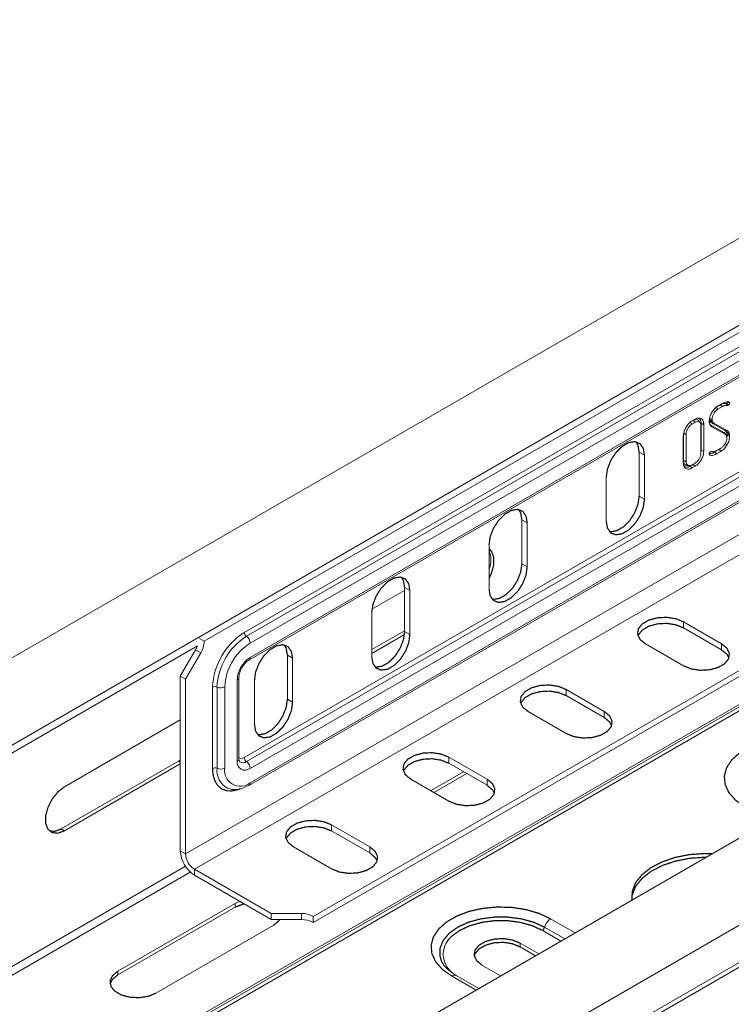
# Model space of a CAD drawing. Header units: millimetres. Extents: x 297 to 1585, y -1468 to 580.
# Tile 17 of 30: x 399 to 484, y 268 to 387. Entities that reach past the tile are written whole.
import ezdxf

# ---------------------------------------------------------------- set-up
doc = ezdxf.new("R2010")
doc.units = ezdxf.units.MM
doc.linetypes.add('K5LT32768', pattern=[0])
doc.linetypes.add('K5LT32769', pattern=[0])

msp = doc.modelspace()

# ---------------------------------------------------------------- linework, layer by layer
at = {"color": 7, "linetype": 'K5LT32768', "lineweight": 15}
for p, q in [((550.63, 387.18), (420.77, 312.21)), ((425.6, 313.28), (545.81, 382.68)), ((425.86, 312.81), (546.06, 382.2)), ((546.51, 381.37), (426.31, 311.98)), ((426.16, 309.94), (546.37, 379.33)), ((426.31, 310.26), (546.51, 379.65)), ((511.34, 375.87), (321.84, 266.47)), ((326.39, 258.59), (515.89, 367.99)), ((546.51, 366.27), (426.31, 296.87)), ((418.53, 286.56), (552.88, 364.12)), ((426.16, 294.83), (546.37, 364.23)), ((426.31, 295.15), (546.51, 364.55)), ((419.59, 284.72), (553.94, 362.28)), ((433.93, 279.03), (563.79, 354)), ((433.93, 278.3), (563.79, 353.27)), ((482.73, 340.59), (483.25, 340.89)), ((483.78, 340.9), (483.71, 340.89)), ((483.71, 340.89), (483.88, 340.65)), ((483.84, 341.04), (484.14, 340.97)), ((574.03, 339.68), (384.52, 230.29)), ((483.05, 340.73), (482.52, 340.43)), ((482.52, 340.43), (482.73, 340.21)), ((483.26, 340.51), (482.73, 340.21)), ((483.98, 340.68), (483.88, 340.65)), ((479.96, 338.61), (479.6, 338.4)), ((479.61, 338.79), (479.96, 338.99)), ((479.75, 338.83), (479.96, 338.61)), ((480.55, 338.6), (480.41, 338.82)), ((480.71, 338.45), (480.71, 335.21)), ((481.72, 338.88), (482.02, 338.82)), ((481.74, 338.8), (481.77, 338.73)), ((481.74, 338.8), (482.03, 338.75)), ((481.77, 338.73), (482.06, 338.69)), ((481.95, 338.54), (483.55, 337.64)), ((481.95, 338.54), (482.22, 338.52)), ((482.01, 338.98), (482.02, 338.82)), ((482.02, 338.82), (482.03, 338.75)), ((482.03, 338.75), (482.06, 338.69)), ((482.22, 338.52), (483.82, 337.62)), ((480.68, 334.93), (480.68, 338.2)), ((481.01, 338.38), (481.01, 335.14)), ((483.44, 337.41), (481.84, 338.31)), ((481.84, 338.31), (481.99, 338.08)), ((483.59, 337.19), (481.99, 338.08)), ((483.7, 337.09), (483.56, 337.3)), ((483.76, 337.4), (483.79, 337.33)), ((483.79, 337.33), (483.82, 337.2)), ((483.79, 337.33), (484.08, 337.28)), ((484.06, 337.36), (484.08, 337.28)), ((484.08, 337.28), (484.12, 337.15)), ((478.55, 333.72), (478.55, 336.96)), ((478.59, 337.24), (478.59, 333.97)), ((478.89, 337.17), (478.89, 333.9)), ((483.57, 336.09), (483.84, 335.94)), ((483.8, 336.73), (483.79, 336.87)), ((483.84, 337.02), (483.8, 336.76)), ((483.82, 337.2), (483.84, 337.13)), ((483.82, 337.2), (484.12, 337.15)), ((483.84, 337.13), (483.84, 337.02)), ((483.84, 337.13), (484.13, 337.06)), ((483.84, 337.02), (484.13, 336.95)), ((484.12, 337.15), (484.13, 337.06)), ((484.13, 337.06), (484.13, 336.95)), ((473.22, 335.02), (473.86, 334.65)), ((473.22, 329.71), (473.22, 335.02)), ((480.71, 335.21), (480.68, 334.99)), ((480.71, 335.21), (481.01, 335.14)), ((481.83, 335.08), (481.93, 335.1)), ((481.85, 335.08), (482.11, 335.07)), ((482.11, 335.07), (482.11, 335.07)), ((482.86, 335.33), (482.35, 335.04)), ((482.35, 335.04), (482.56, 334.81)), ((482.55, 335.2), (483.08, 335.5)), ((483.07, 335.11), (482.56, 334.81)), ((482.86, 335.33), (483.07, 335.11)), ((473.86, 329.34), (473.86, 334.65)), ((481.69, 334.69), (481.68, 334.78)), ((481.68, 334.76), (481.75, 334.65)), ((481.75, 334.65), (481.69, 334.69)), ((478.93, 333.42), (479.19, 333.41)), ((479.39, 333.33), (479.61, 333.11)), ((479.74, 333.53), (479.57, 333.43)), ((479.6, 333.49), (479.96, 333.7)), ((479.96, 333.31), (479.61, 333.11)), ((479.87, 333.61), (479.74, 333.53)), ((479.74, 333.53), (479.96, 333.31)), ((389.27, 222.54), (578.78, 331.94)), ((469.26, 332), (469.26, 326.69)), ((473.22, 329.71), (473.86, 329.34)), ((336.5, 218.72), (526.01, 328.11)), ((337.32, 218.88), (526.82, 328.28)), ((338.04, 218.81), (527.55, 328.21)), ((459.08, 326.85), (459.72, 326.49)), ((459.08, 321.55), (459.08, 326.85)), ((459.72, 321.18), (459.72, 326.49)), ((455.12, 323.83), (455.12, 318.53)), ((459.08, 321.55), (459.72, 321.18)), ((444.94, 318.34), (441, 316.07)), ((444.94, 318.69), (445.57, 318.32)), ((444.94, 313.38), (444.94, 318.69)), ((445.57, 313.01), (445.57, 318.32)), ((440.98, 315.67), (440.98, 310.36)), ((483.16, 311.9), (478.57, 314.56)), ((478.57, 313.82), (478.57, 314.56)), ((483.16, 311.17), (478.57, 313.82)), ((420.2, 312.54), (420.77, 312.21)), ((440.98, 311.2), (444.94, 313.48)), ((440.98, 310.75), (444.92, 313.02)), ((444.94, 313.38), (445.57, 313.01)), ((417.89, 308.02), (419.72, 311.18)), ((419.72, 311.18), (420.36, 310.82)), ((473.97, 311.9), (478.57, 309.25)), ((483.16, 311.17), (483.16, 311.9)), ((418.53, 307.65), (420.36, 310.82)), ((430.8, 310.53), (431.43, 310.16)), ((430.8, 305.22), (430.8, 310.53)), ((431.43, 304.85), (431.43, 310.16)), ((417.89, 308.02), (418.53, 307.65)), ((417.89, 308.02), (417.89, 286.93)), ((418.53, 307.65), (418.53, 286.56)), ((424.96, 298.06), (424.96, 307.85)), ((421.78, 296.87), (421.78, 306.67)), ((422.32, 296.88), (422.32, 306.68)), ((423.26, 306.71), (423.26, 296.91)), ((424.75, 297.77), (424.75, 307.57)), ((426.84, 307.5), (426.84, 302.2)), ((469.02, 303.74), (464.42, 306.39)), ((464.42, 305.66), (464.42, 306.39)), ((430.8, 305.22), (431.43, 304.85)), ((469.02, 303.01), (464.42, 305.66)), ((459.83, 303.74), (464.42, 301.09)), ((469.02, 303.01), (469.02, 303.74)), ((417.89, 302.73), (403.93, 294.66)), ((454.88, 295.58), (450.28, 298.23)), ((450.28, 297.49), (450.28, 298.23)), ((403.54, 289.58), (417.68, 297.75)), ((403.93, 289.36), (417.89, 297.42)), ((417.68, 297.75), (417.89, 297.88)), ((454.88, 294.84), (450.28, 297.49)), ((452.04, 296.48), (448.08, 294.19)), ((452.43, 296.25), (448.47, 293.97)), ((445.69, 295.58), (450.28, 292.92)), ((454.88, 294.84), (454.88, 295.58)), ((440.74, 287.41), (436.14, 290.07)), ((436.14, 289.33), (436.14, 290.07)), ((403.54, 289.58), (403.93, 289.36)), ((440.74, 286.68), (436.14, 289.33)), ((431.54, 287.41), (436.14, 284.76)), ((440.74, 286.68), (440.74, 287.41)), ((417.89, 286.93), (418.53, 286.56)), ((419.59, 284.72), (428.86, 279.37)), ((419.59, 283.99), (419.59, 284.72)), ((419.59, 283.99), (428.86, 278.64)), ((424.5, 280.58), (410.36, 272.42)), ((425.05, 280.83), (424.5, 280.58)), ((424.5, 280.13), (424.5, 280.58)), ((424.5, 280.13), (410.36, 271.97)), ((432.51, 279.37), (428.86, 279.37)), ((428.86, 278.64), (428.86, 279.37)), ((432.51, 278.64), (432.51, 279.37)), ((414.96, 269.76), (429.1, 277.93)), ((432.51, 278.64), (428.86, 278.64)), ((433.93, 278.3), (433.93, 279.03)), ((461.12, 274.5), (458.87, 275.8)), ((458.87, 275.35), (458.87, 275.8)), ((460.73, 274.28), (458.87, 275.35)), ((454.27, 273.15), (456.52, 271.85)), ((410.36, 271.97), (410.36, 272.42)), ((453.88, 270.32), (451.15, 271.9))]:
    msp.add_line(p, q, dxfattribs=at)
at = {"color": 8, "linetype": 'K5LT32769', "lineweight": 15, "true_color": 0x808080}
for p, q in [((425.6, 298.18), (498.69, 340.37)), ((425.86, 297.7), (499.47, 340.2)), ((389.4, 218.13), (578.9, 327.53)), ((389.64, 217.7), (579.15, 327.1)), ((320.49, 254.25), (419.95, 311.66)), ((417.68, 297.75), (417.89, 297.62)), ((320.49, 228.49), (418.5, 285.07)), ((320.95, 227.7), (419.1, 284.36)), ((462.54, 278.74), (465.5, 277.03)), ((463.79, 276.05), (461.54, 277.35)), ((461.81, 277.72), (464.25, 276.31)), ((453.56, 270.14), (450.6, 271.85))]:
    msp.add_line(p, q, dxfattribs=at)
at = {"color": 7, "linetype": 'K5LT32768', "const_width": 0.15}
for points in [[(483.05, 340.73), (483.11, 340.67), (483.18, 340.6), (483.26, 340.51)], [(479.39, 338.62), (479.45, 338.56), (479.52, 338.49), (479.6, 338.4)], [(480.71, 338.45), (480.8, 338.43), (480.89, 338.41), (481.01, 338.38)], [(481.71, 339.05), (481.8, 339.03), (481.89, 339.01), (482.01, 338.98)], [(478.59, 337.24), (478.68, 337.22), (478.77, 337.2), (478.89, 337.17)], [(483.44, 337.41), (483.49, 337.35), (483.53, 337.28), (483.59, 337.19)], [(483.55, 337.64), (483.63, 337.64), (483.71, 337.63), (483.82, 337.62)], [(483.76, 337.4), (483.85, 337.39), (483.94, 337.38), (484.06, 337.36)], [(473.86, 334.65), (473.72, 335.48), (473.32, 336.05), (472.71, 336.29), (471.96, 336.17), (471.16, 335.71), (470.41, 334.96), (469.8, 334.01), (469.4, 332.98), (469.26, 332)], [(473.22, 335.02), (473.08, 335.85), (472.84, 336.27)], [(478.59, 333.97), (478.68, 333.95), (478.77, 333.92), (478.89, 333.9)], [(469.26, 326.69), (469.4, 325.86), (469.8, 325.29), (470.41, 325.05), (471.16, 325.17), (471.96, 325.63), (472.71, 326.38), (473.32, 327.33), (473.72, 328.36), (473.86, 329.34)], [(469.65, 325.44), (469.77, 325.42), (470.52, 325.54), (471.32, 326), (472.07, 326.75), (472.68, 327.69), (473.08, 328.72), (473.22, 329.71)], [(459.72, 326.49), (459.58, 327.31), (459.18, 327.88), (458.57, 328.12), (457.82, 328), (457.02, 327.54), (456.27, 326.79), (455.66, 325.85), (455.26, 324.82), (455.12, 323.83)], [(459.08, 326.85), (458.94, 327.68), (458.69, 328.1)], [(455.12, 319.77), (455.41, 320.41), (455.69, 321.43), (455.69, 322.35), (455.41, 323.06), (455.12, 323.36)], [(455.12, 318.53), (455.26, 317.7), (455.66, 317.13), (456.27, 316.89), (457.02, 317.01), (457.82, 317.47), (458.57, 318.22), (459.18, 319.16), (459.58, 320.19), (459.72, 321.18)], [(455.51, 317.28), (455.63, 317.26), (456.38, 317.38), (457.18, 317.84), (457.93, 318.58), (458.54, 319.53), (458.94, 320.56), (459.08, 321.55)], [(445.57, 318.32), (445.44, 319.15), (445.04, 319.72), (444.43, 319.96), (443.68, 319.84), (442.88, 319.38), (442.13, 318.63), (441.52, 317.69), (441.12, 316.66), (440.98, 315.67)], [(444.94, 318.69), (444.8, 319.52), (444.55, 319.94)], [(478.57, 314.56), (477.64, 314.93), (476.55, 315.1), (475.43, 315.04), (474.4, 314.77), (473.61, 314.31), (473.13, 313.72), (473.03, 313.07), (473.32, 312.44), (473.97, 311.9)], [(478.57, 313.82), (477.64, 314.2), (476.55, 314.37), (475.43, 314.31), (474.4, 314.03), (473.61, 313.57), (473.13, 312.98), (473.08, 312.86)], [(440.98, 310.36), (441.12, 309.53), (441.52, 308.97), (442.13, 308.73), (442.88, 308.84), (443.68, 309.3), (444.43, 310.05), (445.04, 311), (445.44, 312.03), (445.57, 313.01)], [(441.36, 309.11), (441.49, 309.09), (442.24, 309.21), (443.04, 309.67), (443.79, 310.42), (444.4, 311.37), (444.8, 312.39), (444.94, 313.38)], [(431.43, 310.16), (431.29, 310.99), (430.89, 311.55), (430.28, 311.79), (429.53, 311.68), (428.73, 311.21), (427.98, 310.47), (427.37, 309.52), (426.97, 308.49), (426.84, 307.5)], [(430.8, 310.53), (430.66, 311.35), (430.41, 311.78)], [(478.57, 309.25), (479.49, 308.88), (480.58, 308.71), (481.71, 308.77), (482.73, 309.04), (483.53, 309.5), (484, 310.09), (484.1, 310.74), (483.81, 311.37), (483.16, 311.9)], [(484.05, 310.21), (483.81, 310.64), (483.16, 311.17)], [(464.42, 306.39), (463.5, 306.77), (462.41, 306.94), (461.29, 306.88), (460.26, 306.6), (459.46, 306.14), (458.99, 305.55), (458.89, 304.9), (459.18, 304.27), (459.83, 303.74)], [(427.22, 300.95), (427.35, 300.93), (428.1, 301.05), (428.9, 301.51), (429.65, 302.26), (430.26, 303.2), (430.66, 304.23), (430.8, 305.22)], [(464.42, 305.66), (463.5, 306.03), (462.41, 306.2), (461.29, 306.14), (460.26, 305.87), (459.46, 305.41), (458.99, 304.82), (458.94, 304.7)], [(426.84, 302.2), (426.97, 301.37), (427.37, 300.8), (427.98, 300.56), (428.73, 300.68), (429.53, 301.14), (430.28, 301.89), (430.89, 302.83), (431.29, 303.86), (431.43, 304.85)], [(464.42, 301.09), (465.35, 300.71), (466.44, 300.54), (467.56, 300.6), (468.59, 300.88), (469.38, 301.34), (469.86, 301.93), (469.96, 302.58), (469.67, 303.21), (469.02, 303.74)], [(469.91, 302.05), (469.67, 302.47), (469.02, 303.01)], [(485.95, 292.26), (484.84, 293.05), (484.04, 293.96), (483.59, 294.94), (483.49, 295.96), (483.77, 296.96), (484.4, 297.92), (485.36, 298.77), (486.61, 299.49), (488.09, 300.05), (489.74, 300.41), (491.48, 300.57), (493.25, 300.52), (494.95, 300.25), (496.53, 299.79), (497.9, 299.15)], [(450.28, 298.23), (449.36, 298.6), (448.27, 298.77), (447.14, 298.72), (446.12, 298.44), (445.32, 297.98), (444.85, 297.39), (444.75, 296.74), (445.04, 296.11), (445.69, 295.58)], [(450.28, 297.49), (449.36, 297.87), (448.27, 298.04), (447.14, 297.98), (446.12, 297.7), (445.32, 297.24), (444.85, 296.65), (444.8, 296.54)], [(403.93, 294.66), (403.14, 294.05), (402.45, 293.19), (401.94, 292.19), (401.66, 291.17), (401.66, 290.24), (401.94, 289.54), (402.45, 289.13), (403.14, 289.06), (403.93, 289.36)], [(450.28, 292.92), (451.21, 292.55), (452.3, 292.38), (453.42, 292.44), (454.44, 292.71), (455.24, 293.17), (455.72, 293.76), (455.82, 294.41), (455.53, 295.04), (454.88, 295.58)], [(455.77, 293.88), (455.53, 294.31), (454.88, 294.84)], [(436.14, 290.07), (435.22, 290.44), (434.13, 290.61), (433, 290.55), (431.98, 290.28), (431.18, 289.81), (430.7, 289.22), (430.6, 288.58), (430.9, 287.95), (431.54, 287.41)], [(436.14, 289.33), (435.22, 289.7), (434.13, 289.87), (433, 289.82), (431.98, 289.54), (431.18, 289.08), (430.7, 288.49), (430.66, 288.37)], [(402.12, 289.33), (402.75, 289.29), (403.54, 289.58)], [(436.14, 284.76), (437.06, 284.38), (438.16, 284.22), (439.28, 284.27), (440.3, 284.55), (441.1, 285.01), (441.58, 285.6), (441.68, 286.25), (441.38, 286.88), (440.74, 287.41)], [(441.63, 285.72), (441.38, 286.14), (440.74, 286.68)], [(481.32, 286.16), (481.09, 286.16), (479.29, 286.03), (477.56, 285.69), (475.99, 285.15), (474.64, 284.45), (473.56, 283.6), (472.8, 282.65), (472.39, 281.62), (472.33, 281.19)], [(482.06, 286.59), (481.09, 286.61), (479.29, 286.48), (477.56, 286.14), (475.99, 285.6), (474.64, 284.9), (473.56, 284.05), (472.8, 283.1), (472.39, 282.07), (472.35, 281.02), (472.35, 280.99)], [(425.56, 280.54), (425.43, 280.5), (424.5, 280.13)], [(450.6, 271.85), (449.49, 272.64), (448.69, 273.55), (448.23, 274.53), (448.14, 275.55), (448.41, 276.55), (449.05, 277.51), (450.01, 278.36), (451.26, 279.08), (452.74, 279.64), (454.39, 280), (456.13, 280.16), (457.89, 280.11), (459.6, 279.84), (461.17, 279.38), (462.54, 278.74)], [(429.1, 277.93), (429.74, 278.46), (429.87, 278.64)], [(461.54, 277.35), (460.31, 277.91), (458.89, 278.31), (457.36, 278.51), (455.78, 278.51), (454.25, 278.31), (452.83, 277.91), (451.6, 277.35), (450.62, 276.64), (450.25, 276.25)], [(458.87, 275.8), (457.94, 276.18), (456.85, 276.35), (455.73, 276.29), (454.71, 276.01), (453.91, 275.55), (453.43, 274.96), (453.33, 274.31), (453.63, 273.68), (454.27, 273.15)], [(458.87, 275.35), (457.94, 275.73), (456.85, 275.9), (455.73, 275.84), (454.71, 275.56), (453.91, 275.1), (453.43, 274.51), (453.34, 274.25)], [(410.36, 272.42), (409.71, 271.88), (409.42, 271.25), (409.52, 270.6), (409.99, 270.01), (410.79, 269.55), (411.82, 269.28), (412.94, 269.22), (414.03, 269.39), (414.96, 269.76)], [(410.36, 271.97), (409.71, 271.43), (409.43, 270.87)]]:
    msp.add_lwpolyline(points, dxfattribs=at)
at = {"color": 8, "linetype": 'K5LT32769', "true_color": 0x808080, "const_width": 0.15}
for points in [[(425.14, 294.43), (424.85, 294.32), (424.14, 294.16), (423.48, 294.18), (422.9, 294.4), (422.42, 294.79), (422.07, 295.35), (421.85, 296.05), (421.78, 296.87)], [(449.38, 273.68), (449.21, 274.21), (449.21, 275.17), (449.58, 276.11), (450.3, 276.97), (451.33, 277.72), (452.63, 278.32), (454.12, 278.73), (455.74, 278.94), (457.4, 278.94), (459.02, 278.73), (460.51, 278.32), (461.81, 277.72)]]:
    msp.add_lwpolyline(points, dxfattribs=at)
at = {"color": 7, "linetype": 'K5LT32768', "lineweight": 15}
for centre, radius, start, end in [((452.34, 322.01), 3, 338.098, 21.902), ((430.07, 306.29), 8.3, 122.6056, 177.3944), ((430, 306.33), 7.69, 122.6055, 177.3945), ((426.22, 313.31), 0.622, 182.8073, 234.1798), ((425.22, 311.93), 1.09, 2.8075, 54.1795), ((416.79, 312.88), 3.39, 329.9526, 338.9616), ((417.89, 312.31), 2.89, 328.8549, 358.0445), ((429.87, 306.41), 6.62, 122.6056, 177.3944), ((428.12, 307.41), 3.37, 122.6058, 177.3941), ((422.06, 306.12), 0.622, 65.822, 117.19), ((422.76, 307.68), 1.09, 245.8251, 297.1876), ((426.22, 298.21), 0.622, 182.8075, 234.1795), ((422.06, 296.32), 0.622, 65.822, 117.19), ((422.76, 297.88), 1.09, 245.8251, 297.1876), ((425.12, 296.61), 1.88, 170.7862, 309.2031), ((425.7, 297.62), 0.959, 170.7867, 309.2026), ((425.22, 296.82), 1.09, 2.8074, 54.1796), ((421.58, 287.09), 3.69, 182.6055, 237.3945), ((420.83, 286.66), 2.31, 182.6055, 237.3945), ((432.57, 276.49), 2.89, 61.9588, 91.1454), ((432.57, 275.75), 2.89, 61.9588, 91.1454), ((463.48, 277.3), 1.72, 122.9001, 165.7849), ((461.2, 277.87), 0.626, 302.8971, 345.7884)]:
    msp.add_arc(centre, radius, start, end, dxfattribs=at)
at = {"color": 8, "linetype": 'K5LT32769', "lineweight": 15, "true_color": 0x808080}
for centre, radius, start, end in [((425.97, 310.22), 0.341, 305.2928, 6.7996), ((424.62, 307.88), 0.34, 293.138, 355.2922), ((425.29, 298.58), 0.507, 229.1218, 307.5517), ((424.62, 298.08), 0.339, 293.1125, 355.5661), ((425.43, 298.28), 0.717, 238.8618, 306.8311), ((424.69, 296.6), 2.38, 173.089, 242.0952), ((425.97, 295.11), 0.339, 304.4104, 6.8876), ((452.43, 274.46), 2.83, 140.5756, 236.6656), ((450.92, 271.41), 0.542, 64.9761, 126.3341)]:
    msp.add_arc(centre, radius, start, end, dxfattribs=at)
at = {"color": 7, "linetype": 'K5LT32768', "lineweight": 15}
for points, knots in [([(483.71, 340.89), (483.64, 340.89), (483.53, 340.91), (483.3, 340.86), (483.14, 340.78), (483.05, 340.73)], [0, 0, 0, 0, 0.312847, 0.596041, 1, 1, 1, 1]), ([(483.25, 340.89), (483.34, 340.93), (483.52, 341.02), (483.8, 341.1), (483.97, 341.09), (484.05, 341.09)], [0, 0, 0, 0, 0.313649, 0.651571, 1, 1, 1, 1]), ([(483.84, 341.04), (483.83, 341.02), (483.83, 340.99), (483.81, 340.94), (483.79, 340.91), (483.78, 340.91), (483.78, 340.9)], [0, 0, 0, 0, 0.33928, 0.787462, 0.891706, 1, 1, 1, 1]), ([(483.78, 340.9), (483.8, 340.88), (483.85, 340.83), (483.91, 340.75), (483.96, 340.7), (483.98, 340.68)], [0, 0, 0, 0, 0.325396, 0.662697, 1, 1, 1, 1]), ([(484.14, 340.97), (484.13, 340.94), (484.13, 340.88), (484.09, 340.79), (484.04, 340.73), (484.01, 340.7), (483.99, 340.68), (483.98, 340.68)], [0, 0, 0, 0, 0.292142, 0.588379, 0.763196, 0.939412, 1, 1, 1, 1]), ([(484.05, 341.09), (484.06, 341.09), (484.07, 341.08), (484.08, 341.08), (484.1, 341.06), (484.12, 341.02), (484.13, 340.99), (484.14, 340.97)], [0, 0, 0, 0, 0.110813, 0.166223, 0.390354, 0.690835, 1, 1, 1, 1]), ([(481.68, 338.76), (481.69, 338.92), (481.71, 339.17), (481.83, 339.52), (481.92, 339.68), (481.96, 339.77)], [0, 0, 0, 0, 0.497858, 0.744001, 1, 1, 1, 1]), ([(481.96, 339.77), (482.07, 339.94), (482.27, 340.25), (482.56, 340.49), (482.71, 340.58), (482.73, 340.59)], [0, 0, 0, 0, 0.482408, 0.910625, 1, 1, 1, 1]), ([(482.73, 340.21), (482.64, 340.14), (482.46, 340.03), (482.25, 339.75), (482.09, 339.45), (482.02, 339.18), (482.01, 339.03), (482.01, 338.98)], [0, 0, 0, 0, 0.24736, 0.454912, 0.661663, 0.884802, 1, 1, 1, 1]), ([(483.88, 340.65), (483.82, 340.66), (483.71, 340.67), (483.5, 340.63), (483.35, 340.56), (483.26, 340.51)], [0, 0, 0, 0, 0.319728, 0.594832, 1, 1, 1, 1]), ([(478.55, 336.96), (478.57, 337.13), (478.6, 337.44), (478.82, 337.95), (479.11, 338.39), (479.39, 338.66), (479.56, 338.76), (479.61, 338.79)], [0, 0, 0, 0, 0.242172, 0.472276, 0.696818, 0.917701, 1, 1, 1, 1]), ([(480.39, 338.8), (480.38, 338.83), (480.32, 338.92), (480.13, 338.96), (479.92, 338.92), (479.79, 338.85), (479.75, 338.83)], [0, 0, 0, 0, 0.131164, 0.478048, 0.86014, 1, 1, 1, 1]), ([(479.96, 338.99), (480.09, 339.05), (480.36, 339.18), (480.69, 339.1), (480.92, 338.9), (481, 338.62), (481.01, 338.43), (481.01, 338.38)], [0, 0, 0, 0, 0.243115, 0.481355, 0.699506, 0.916638, 1, 1, 1, 1]), ([(480.68, 338.2), (480.67, 338.31), (480.65, 338.51), (480.49, 338.67), (480.28, 338.73), (480.09, 338.68), (479.98, 338.62), (479.96, 338.61)], [0, 0, 0, 0, 0.248978, 0.489739, 0.704055, 0.936236, 1, 1, 1, 1]), ([(480.18, 339.13), (480.26, 339.12), (480.44, 339.11), (480.63, 338.92), (480.71, 338.67), (480.71, 338.5), (480.71, 338.45)], [0, 0, 0, 0, 0.258186, 0.571246, 0.882773, 1, 1, 1, 1]), ([(481.75, 338.34), (481.74, 338.38), (481.71, 338.47), (481.68, 338.61), (481.68, 338.71), (481.68, 338.76)], [0, 0, 0, 0, 0.33692, 0.665821, 1, 1, 1, 1]), ([(481.77, 338.73), (481.79, 338.69), (481.83, 338.64), (481.89, 338.58), (481.93, 338.56), (481.95, 338.54)], [0, 0, 0, 0, 0.444478, 0.722004, 1, 1, 1, 1]), ([(482.06, 338.69), (482.08, 338.66), (482.12, 338.61), (482.18, 338.56), (482.21, 338.53), (482.22, 338.52)], [0, 0, 0, 0, 0.496788, 0.748204, 1, 1, 1, 1]), ([(479.6, 338.4), (479.51, 338.34), (479.32, 338.21), (479.1, 337.9), (478.94, 337.57), (478.89, 337.33), (478.89, 337.2), (478.89, 337.17)], [0, 0, 0, 0, 0.248866, 0.493792, 0.707352, 0.930957, 1, 1, 1, 1]), ([(481.84, 338.31), (481.81, 338.33), (481.77, 338.36), (481.74, 338.4), (481.73, 338.4)], [0, 0, 0, 0, 0.779146, 1, 1, 1, 1]), ([(481.99, 338.08), (481.96, 338.11), (481.9, 338.15), (481.82, 338.24), (481.77, 338.31), (481.75, 338.34)], [0, 0, 0, 0, 0.32433, 0.661127, 1, 1, 1, 1]), ([(483.56, 337.3), (483.55, 337.32), (483.51, 337.37), (483.46, 337.4), (483.44, 337.41)], [0, 0, 0, 0, 0.472222, 1, 1, 1, 1]), ([(483.55, 337.64), (483.58, 337.62), (483.64, 337.58), (483.71, 337.5), (483.75, 337.43), (483.76, 337.4)], [0, 0, 0, 0, 0.354357, 0.673766, 1, 1, 1, 1]), ([(483.82, 337.62), (483.85, 337.6), (483.91, 337.56), (484, 337.48), (484.04, 337.4), (484.06, 337.36)], [0, 0, 0, 0, 0.325682, 0.659025, 1, 1, 1, 1]), ([(483.08, 335.5), (483.17, 335.56), (483.36, 335.69), (483.58, 336.01), (483.75, 336.35), (483.8, 336.59), (483.8, 336.71), (483.8, 336.73)], [0, 0, 0, 0, 0.248656, 0.494467, 0.723886, 0.947863, 1, 1, 1, 1]), ([(483.75, 336.99), (483.74, 337.02), (483.71, 337.08), (483.65, 337.14), (483.61, 337.17), (483.59, 337.19)], [0, 0, 0, 0, 0.374692, 0.685214, 1, 1, 1, 1]), ([(483.79, 336.87), (483.79, 336.88), (483.78, 336.92), (483.77, 336.96), (483.76, 336.98), (483.75, 336.99)], [0, 0, 0, 0, 0.374449, 0.686595, 1, 1, 1, 1]), ([(484.13, 336.95), (484.12, 336.78), (484.1, 336.54), (483.98, 336.19), (483.89, 336.02), (483.84, 335.94)], [0, 0, 0, 0, 0.496477, 0.7433, 1, 1, 1, 1]), ([(481.01, 335.14), (481, 334.97), (480.97, 334.64), (480.74, 334.13), (480.45, 333.7), (480.17, 333.44), (480, 333.34), (479.96, 333.31)], [0, 0, 0, 0, 0.252449, 0.485275, 0.69972, 0.918448, 1, 1, 1, 1]), ([(479.96, 333.7), (480.05, 333.76), (480.24, 333.89), (480.47, 334.21), (480.63, 334.53), (480.67, 334.78), (480.68, 334.9), (480.68, 334.93)], [0, 0, 0, 0, 0.248044, 0.496414, 0.721408, 0.926276, 1, 1, 1, 1]), ([(481.68, 334.78), (481.68, 334.82), (481.69, 334.89), (481.74, 334.98), (481.78, 335.04), (481.79, 335.06), (481.81, 335.07), (481.82, 335.08), (481.83, 335.08), (481.83, 335.08)], [0, 0, 0, 0, 0.339773, 0.655694, 0.824264, 0.867009, 0.888342, 0.974003, 1, 1, 1, 1]), ([(482.35, 335.04), (482.26, 334.99), (482.05, 334.88), (481.83, 334.84), (481.71, 334.86), (481.7, 334.87)], [0, 0, 0, 0, 0.375575, 0.938959, 1, 1, 1, 1]), ([(481.93, 335.1), (481.95, 335.1), (481.98, 335.09), (482.02, 335.08), (482.06, 335.07), (482.1, 335.07), (482.14, 335.07), (482.17, 335.07), (482.21, 335.07), (482.25, 335.08), (482.3, 335.09), (482.33, 335.1), (482.36, 335.11), (482.41, 335.12), (482.45, 335.14), (482.51, 335.17), (482.54, 335.19), (482.55, 335.2)], [0, 0, 0, 0, 0.102003, 0.153028, 0.204017, 0.306125, 0.35713, 0.408158, 0.459163, 0.561223, 0.612258, 0.663263, 0.714273, 0.765312, 0.867398, 0.91841, 1, 1, 1, 1]), ([(483.07, 335.49), (483.03, 335.46), (482.96, 335.39), (482.89, 335.35), (482.86, 335.33)], [0, 0, 0, 0, 0.584121, 1, 1, 1, 1]), ([(483.84, 335.94), (483.74, 335.77), (483.55, 335.46), (483.25, 335.22), (483.1, 335.13), (483.07, 335.11)], [0, 0, 0, 0, 0.46933, 0.897554, 1, 1, 1, 1]), ([(479.61, 333.11), (479.48, 333.05), (479.23, 332.94), (478.91, 333), (478.66, 333.18), (478.56, 333.47), (478.56, 333.66), (478.55, 333.72)], [0, 0, 0, 0, 0.228205, 0.447965, 0.679047, 0.91174, 1, 1, 1, 1]), ([(478.63, 333.7), (478.63, 333.7), (478.65, 333.59), (478.76, 333.48), (478.89, 333.45), (478.93, 333.43)], [0, 0, 0, 0, 0.046053, 0.638725, 1, 1, 1, 1]), ([(478.89, 333.9), (478.9, 333.79), (478.92, 333.6), (479.08, 333.44), (479.27, 333.38), (479.46, 333.42), (479.57, 333.47), (479.6, 333.49)], [0, 0, 0, 0, 0.25045, 0.483239, 0.701074, 0.903076, 1, 1, 1, 1]), ([(482.56, 334.81), (482.47, 334.77), (482.24, 334.65), (481.96, 334.61), (481.8, 334.64), (481.75, 334.65)], [0, 0, 0, 0, 0.321032, 0.800078, 1, 1, 1, 1]), ([(479.39, 333.33), (479.3, 333.29), (479.1, 333.19), (478.82, 333.22), (478.62, 333.31), (478.56, 333.43), (478.54, 333.46)], [0, 0, 0, 0, 0.260322, 0.576228, 0.892065, 1, 1, 1, 1]), ([(424.96, 307.85), (424.96, 307.94), (424.97, 308.15), (425.09, 308.58), (425.33, 309.09), (425.67, 309.55), (425.97, 309.82), (426.12, 309.91), (426.16, 309.94)], [0, 0, 0, 0, 0.123112, 0.313179, 0.516144, 0.725309, 0.93144, 1, 1, 1, 1]), ([(425.05, 297.67), (425.04, 297.67), (425.02, 297.69), (424.96, 297.88), (424.96, 298.02), (424.96, 298.06)], [0, 0, 0, 0, 0.483003, 0.877741, 1, 1, 1, 1]), ([(423.59, 294.49), (423.84, 294.42), (424.36, 294.27), (425.25, 294.39), (425.85, 294.68), (426.16, 294.83)], [0, 0, 0, 0, 0.311643, 0.637327, 1, 1, 1, 1]), ([(449.36, 273.79), (449.37, 273.73), (449.41, 273.54), (449.54, 273.38), (449.62, 273.28)], [0, 0, 0, 0, 0.342135, 1, 1, 1, 1]), ([(451.15, 271.9), (450.98, 272), (450.5, 272.3), (449.89, 272.85), (449.5, 273.35), (449.42, 273.61), (449.4, 273.66)], [0, 0, 0, 0, 0.187389, 0.545114, 0.903088, 1, 1, 1, 1])]:
    msp.add_open_spline(points, degree=3, knots=knots, dxfattribs=at)

doc.saveas('drawing.dxf')
